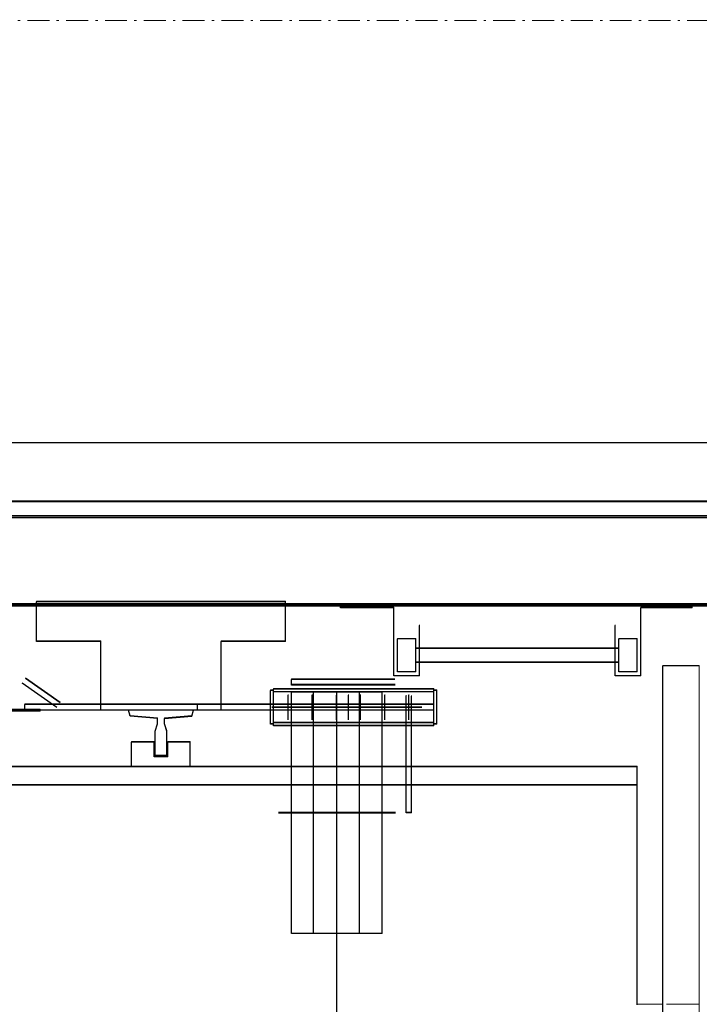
# Model space of a CAD drawing. Header units: millimetres. Extents: x -8642 to 28269, y -6609 to 3701.
# Tile 164 of 256: x 3801 to 3893, y -4798 to -4664. Entities that reach past the tile are written whole.
import ezdxf

# ---------------------------------------------------------------- set-up
doc = ezdxf.new("R2010")
doc.units = ezdxf.units.MM
doc.header["$LTSCALE"] = 1000
doc.header["$MEASUREMENT"] = 0
for name, pattern in [('rzut 1 pietra$0$ArchiTECH.PC 5. Line Type', [0.0053, 0.003, -0.001, 0.0003, -0.001]), ('rzut 1 pietra$0$ArchiTECH.PC Solid Line Type', [0]), ('SUFIT_1 PIETRO$0$ArchiTECH.PC Solid Line Type', [0])]:
    doc.linetypes.add(name, pattern=pattern)
doc.layers.add('IS_ARCH', color=254, linetype='Continuous', lineweight=18)
doc.layers.add('SUFIT_1 PIETRO$0$INWENTARYZACJA', color=254, linetype='Continuous')

msp = doc.modelspace()

# ---------------------------------------------------------------- linework, layer by layer
at = {"layer": 'IS_ARCH', "linetype": 'rzut 1 pietra$0$ArchiTECH.PC 5. Line Type'}
msp.add_line((2842.26, -4663.53), (8377.9, -4664.09), dxfattribs=at)
at = {"layer": 'IS_ARCH', "linetype": 'rzut 1 pietra$0$ArchiTECH.PC Solid Line Type'}
for p, q in [((3927.3, -4721.21), (3731.12, -4721.21)), ((3701.3, -4729.21), (3919.3, -4729.21)), ((3917.3, -4731.21), (3703.3, -4731.21)), ((3917.31, -4731.44), (3703.43, -4731.44)), ((3715.3, -4743.21), (3905.3, -4743.21)), ((3905.3, -4743.21), (3715.3, -4743.21)), ((3905.3, -4743.21), (3715.3, -4743.21)), ((3905.3, -4743.21), (3715.3, -4743.21)), ((3715.43, -4743.44), (3905.31, -4743.44)), ((3802.8, -4748.29), (3802.8, -4742.89)), ((3836.8, -4742.89), (3802.8, -4742.89)), ((3802.8, -4748.29), (3802.8, -4742.89)), ((3836.8, -4742.89), (3802.8, -4742.89)), ((3836.8, -4742.89), (3802.8, -4742.89)), ((3802.8, -4748.29), (3802.8, -4742.89)), ((3836.8, -4748.29), (3836.8, -4742.89)), ((3836.8, -4748.29), (3836.8, -4742.89)), ((3836.8, -4748.29), (3836.8, -4742.89)), ((3844.3, -4743.71), (3844.3, -4743.21)), ((3844.3, -4743.71), (3844.3, -4743.21)), ((3844.3, -4743.71), (3844.3, -4743.21)), ((3851.6, -4743.71), (3844.3, -4743.71)), ((3851.6, -4743.71), (3844.3, -4743.71)), ((3851.6, -4743.71), (3844.3, -4743.71)), ((3851.6, -4753.01), (3851.6, -4743.71)), ((3851.6, -4753.01), (3851.6, -4743.71)), ((3851.6, -4753.01), (3851.6, -4743.71)), ((3892.3, -4743.71), (3885.3, -4743.71)), ((3885.3, -4753.01), (3885.3, -4743.71)), ((3892.3, -4743.71), (3885.3, -4743.71)), ((3885.3, -4753.01), (3885.3, -4743.71)), ((3885.3, -4753.01), (3885.3, -4743.71)), ((3892.3, -4743.71), (3885.3, -4743.71)), ((3892.3, -4743.71), (3892.3, -4743.21)), ((3892.3, -4743.71), (3892.3, -4743.21)), ((3892.3, -4743.71), (3892.3, -4743.21)), ((3855.1, -4753.01), (3855.1, -4746.11)), ((3855.1, -4753.01), (3855.1, -4746.11)), ((3855.1, -4753.01), (3855.1, -4746.11)), ((3881.8, -4753.01), (3881.8, -4746.11)), ((3881.8, -4753.01), (3881.8, -4746.11)), ((3881.8, -4753.01), (3881.8, -4746.11)), ((3854.6, -4747.96), (3852.1, -4747.96)), ((3852.1, -4752.46), (3852.1, -4747.96)), ((3854.6, -4747.96), (3852.1, -4747.96)), ((3852.1, -4752.46), (3852.1, -4747.96)), ((3852.1, -4752.46), (3852.1, -4747.96)), ((3854.6, -4747.96), (3852.1, -4747.96)), ((3854.6, -4752.46), (3854.6, -4747.96)), ((3854.6, -4752.46), (3854.6, -4747.96)), ((3854.6, -4752.46), (3854.6, -4747.96)), ((3884.8, -4747.96), (3882.3, -4747.96)), ((3882.3, -4752.46), (3882.3, -4747.96)), ((3884.8, -4747.96), (3882.3, -4747.96)), ((3882.3, -4752.46), (3882.3, -4747.96)), ((3882.3, -4752.46), (3882.3, -4747.96)), ((3884.8, -4747.96), (3882.3, -4747.96)), ((3884.8, -4752.46), (3884.8, -4747.96)), ((3884.8, -4752.46), (3884.8, -4747.96)), ((3884.8, -4752.46), (3884.8, -4747.96)), ((3811.6, -4748.29), (3802.8, -4748.29)), ((3811.6, -4748.29), (3802.8, -4748.29)), ((3811.6, -4748.29), (3802.8, -4748.29)), ((3811.6, -4757.69), (3811.6, -4748.29)), ((3811.6, -4757.69), (3811.6, -4748.29)), ((3811.6, -4757.69), (3811.6, -4748.29)), ((3828, -4757.69), (3828, -4748.29)), ((3836.8, -4748.29), (3828, -4748.29)), ((3828, -4757.69), (3828, -4748.29)), ((3836.8, -4748.29), (3828, -4748.29)), ((3836.8, -4748.29), (3828, -4748.29)), ((3828, -4757.69), (3828, -4748.29)), ((3882.3, -4749.26), (3854.6, -4749.26)), ((3882.3, -4749.26), (3854.6, -4749.26)), ((3882.3, -4749.26), (3854.6, -4749.26)), ((3882.3, -4751.16), (3854.6, -4751.16)), ((3882.3, -4751.16), (3854.6, -4751.16)), ((3882.3, -4751.16), (3854.6, -4751.16)), ((3888.3, -4934.14), (3888.3, -4751.64)), ((3893.3, -4751.64), (3888.3, -4751.64)), ((3888.3, -4934.14), (3888.3, -4751.64)), ((3893.3, -4751.64), (3888.3, -4751.64)), ((3893.3, -4751.64), (3888.3, -4751.64)), ((3888.3, -4934.14), (3888.3, -4751.64)), ((3893.3, -4934.14), (3893.3, -4751.64)), ((3893.3, -4934.14), (3893.3, -4751.64)), ((3893.3, -4934.14), (3893.3, -4751.64)), ((3806.06, -4756.67), (3801.31, -4753.35)), ((3806.06, -4756.67), (3801.31, -4753.35)), ((3806.06, -4756.67), (3801.31, -4753.35)), ((3837.62, -4754.24), (3837.62, -4753.46)), ((3851.72, -4753.46), (3837.62, -4753.46)), ((3837.62, -4754.24), (3837.62, -4753.46)), ((3851.72, -4753.46), (3837.62, -4753.46)), ((3851.72, -4753.46), (3837.62, -4753.46)), ((3837.62, -4754.24), (3837.62, -4753.46)), ((3855.1, -4753.01), (3851.6, -4753.01)), ((3855.1, -4753.01), (3851.6, -4753.01)), ((3855.1, -4753.01), (3851.6, -4753.01)), ((3854.6, -4752.46), (3852.1, -4752.46)), ((3854.6, -4752.46), (3852.1, -4752.46)), ((3854.6, -4752.46), (3852.1, -4752.46)), ((3885.3, -4753.01), (3881.8, -4753.01)), ((3885.3, -4753.01), (3881.8, -4753.01)), ((3885.3, -4753.01), (3881.8, -4753.01)), ((3884.8, -4752.46), (3882.3, -4752.46)), ((3884.8, -4752.46), (3882.3, -4752.46)), ((3884.8, -4752.46), (3882.3, -4752.46)), ((3805.6, -4757.33), (3800.86, -4754.01)), ((3805.6, -4757.33), (3800.86, -4754.01)), ((3805.6, -4757.33), (3800.86, -4754.01)), ((3835.15, -4759.79), (3835.15, -4754.79)), ((3857.05, -4754.79), (3835.15, -4754.79)), ((3835.15, -4759.79), (3835.15, -4754.79)), ((3857.05, -4754.79), (3835.15, -4754.79)), ((3857.05, -4754.79), (3835.15, -4754.79)), ((3835.15, -4759.79), (3835.15, -4754.79)), ((3837.62, -4754.22), (3851.76, -4754.22)), ((3837.62, -4754.22), (3851.76, -4754.22)), ((3837.62, -4754.22), (3851.76, -4754.22)), ((3857.05, -4759.79), (3857.05, -4754.79)), ((3857.05, -4759.79), (3857.05, -4754.79)), ((3857.05, -4759.79), (3857.05, -4754.79)), ((3834.75, -4759.59), (3834.75, -4754.99)), ((3835.15, -4754.99), (3834.75, -4754.99)), ((3834.75, -4759.59), (3834.75, -4754.99)), ((3835.15, -4754.99), (3834.75, -4754.99)), ((3835.15, -4754.99), (3834.75, -4754.99)), ((3834.75, -4759.59), (3834.75, -4754.99)), ((3857.05, -4755.19), (3835.15, -4755.19)), ((3857.05, -4755.19), (3835.15, -4755.19)), ((3857.05, -4755.19), (3835.15, -4755.19)), ((3837.15, -4759), (3837.15, -4755.61)), ((3837.15, -4759), (3837.15, -4755.61)), ((3837.15, -4759), (3837.15, -4755.61)), ((3837.62, -4788.16), (3837.62, -4755.22)), ((3850, -4755.22), (3837.62, -4755.22)), ((3850, -4755.22), (3837.62, -4755.22)), ((3837.62, -4788.16), (3837.62, -4755.22)), ((3850, -4755.22), (3837.62, -4755.22)), ((3850, -4755.22), (3837.62, -4755.22)), ((3850, -4755.22), (3837.62, -4755.22)), ((3850, -4755.22), (3837.62, -4755.22)), ((3837.62, -4788.16), (3837.62, -4755.22)), ((3840.45, -4759), (3840.45, -4755.61)), ((3840.45, -4759), (3840.45, -4755.61)), ((3840.45, -4759), (3840.45, -4755.61)), ((3840.62, -4788.16), (3840.62, -4755.22)), ((3840.62, -4788.16), (3840.62, -4755.22)), ((3840.62, -4788.16), (3840.62, -4755.22)), ((3843.75, -4759), (3843.75, -4755.61)), ((3843.75, -4759), (3843.75, -4755.61)), ((3843.75, -4759), (3843.75, -4755.61)), ((3843.8, -4920.59), (3843.8, -4755.19)), ((3843.8, -4920.59), (3843.8, -4755.19)), ((3843.8, -4920.59), (3843.8, -4755.19)), ((3845.4, -4759), (3845.4, -4755.61)), ((3845.4, -4759), (3845.4, -4755.61)), ((3845.4, -4759), (3845.4, -4755.61)), ((3846.9, -4788.16), (3846.9, -4755.22)), ((3846.9, -4788.16), (3846.9, -4755.22)), ((3846.9, -4788.16), (3846.9, -4755.22)), ((3847.05, -4759), (3847.05, -4755.61)), ((3847.05, -4759), (3847.05, -4755.61)), ((3847.05, -4759), (3847.05, -4755.61)), ((3850, -4788.16), (3850, -4755.22)), ((3850, -4788.16), (3850, -4755.22)), ((3850, -4788.16), (3850, -4755.22)), ((3850.35, -4759), (3850.35, -4755.61)), ((3850.35, -4759), (3850.35, -4755.61)), ((3850.35, -4759), (3850.35, -4755.61)), ((3853.26, -4771.69), (3853.26, -4755.72)), ((3853.26, -4771.69), (3853.26, -4755.72)), ((3853.26, -4771.69), (3853.26, -4755.72)), ((3853.65, -4759), (3853.65, -4755.61)), ((3853.65, -4759), (3853.65, -4755.61)), ((3853.65, -4759), (3853.65, -4755.61)), ((3854.02, -4771.69), (3854.02, -4755.76)), ((3854.02, -4771.69), (3854.02, -4755.76)), ((3854.02, -4771.69), (3854.02, -4755.76)), ((3857.45, -4754.99), (3857.05, -4754.99)), ((3857.45, -4754.99), (3857.05, -4754.99)), ((3857.45, -4754.99), (3857.05, -4754.99)), ((3857.45, -4759.59), (3857.45, -4754.99)), ((3857.45, -4759.59), (3857.45, -4754.99)), ((3857.45, -4759.59), (3857.45, -4754.99)), ((3801.2, -4757.69), (3801.2, -4756.89)), ((3857.05, -4756.89), (3801.2, -4756.89)), ((3801.2, -4757.69), (3801.2, -4756.89)), ((3857.05, -4756.89), (3801.2, -4756.89)), ((3857.05, -4756.89), (3801.2, -4756.89)), ((3801.2, -4757.69), (3801.2, -4756.89)), ((3824.8, -4757.69), (3824.8, -4756.89)), ((3824.8, -4757.69), (3824.8, -4756.89)), ((3824.8, -4757.69), (3824.8, -4756.89)), ((3855.4, -4757.29), (3834.94, -4757.29)), ((3855.4, -4757.29), (3834.94, -4757.29)), ((3855.4, -4757.29), (3834.94, -4757.29)), ((3803.3, -4757.6), (3797.8, -4757.6)), ((3803.3, -4757.6), (3797.8, -4757.6)), ((3803.3, -4757.6), (3797.8, -4757.6)), ((3803.3, -4757.8), (3797.8, -4757.8)), ((3803.3, -4757.8), (3797.8, -4757.8)), ((3803.3, -4757.8), (3797.8, -4757.8)), ((3857.05, -4757.69), (3801.2, -4757.69)), ((3857.05, -4757.69), (3801.2, -4757.69)), ((3857.05, -4757.69), (3801.2, -4757.69)), ((3803.3, -4757.8), (3803.3, -4757.6)), ((3803.3, -4757.8), (3803.3, -4757.6)), ((3803.3, -4757.8), (3803.3, -4757.6)), ((3828, -4757.69), (3806.75, -4757.69)), ((3828, -4757.69), (3806.75, -4757.69)), ((3828, -4757.69), (3806.75, -4757.69)), ((3815.6, -4758.48), (3815.35, -4757.69)), ((3815.6, -4758.48), (3815.35, -4757.69)), ((3815.6, -4758.48), (3815.35, -4757.69)), ((3819.32, -4758.8), (3815.6, -4758.48)), ((3819.32, -4758.8), (3815.6, -4758.48)), ((3819.32, -4758.8), (3815.6, -4758.48)), ((3819.32, -4759.55), (3819.32, -4758.8)), ((3819.32, -4759.55), (3819.32, -4758.8)), ((3819.32, -4759.55), (3819.32, -4758.8)), ((3820.27, -4758.8), (3824, -4758.48)), ((3820.27, -4758.8), (3824, -4758.48)), ((3820.27, -4758.8), (3824, -4758.48)), ((3820.27, -4759.55), (3820.27, -4758.8)), ((3820.27, -4759.55), (3820.27, -4758.8)), ((3820.27, -4759.55), (3820.27, -4758.8)), ((3824, -4758.48), (3824.25, -4757.69)), ((3824, -4758.48), (3824.25, -4757.69)), ((3824, -4758.48), (3824.25, -4757.69)), ((3819, -4760.55), (3819.32, -4759.55)), ((3819, -4760.55), (3819.32, -4759.55)), ((3819, -4760.55), (3819.32, -4759.55)), ((3820.59, -4760.55), (3820.27, -4759.55)), ((3820.59, -4760.55), (3820.27, -4759.55)), ((3820.59, -4760.55), (3820.27, -4759.55)), ((3835.15, -4759.59), (3834.75, -4759.59)), ((3835.15, -4759.59), (3834.75, -4759.59)), ((3835.15, -4759.59), (3834.75, -4759.59)), ((3857.05, -4759.39), (3835.15, -4759.39)), ((3857.05, -4759.39), (3835.15, -4759.39)), ((3857.05, -4759.39), (3835.15, -4759.39)), ((3857.05, -4759.79), (3835.15, -4759.79)), ((3857.05, -4759.79), (3835.15, -4759.79)), ((3857.05, -4759.79), (3835.15, -4759.79)), ((3857.45, -4759.59), (3857.05, -4759.59)), ((3857.45, -4759.59), (3857.05, -4759.59)), ((3857.45, -4759.59), (3857.05, -4759.59)), ((3819, -4763.89), (3819, -4760.55)), ((3819, -4763.89), (3819, -4760.55)), ((3819, -4763.89), (3819, -4760.55)), ((3820.59, -4763.89), (3820.59, -4760.55)), ((3820.59, -4763.89), (3820.59, -4760.55)), ((3820.59, -4763.89), (3820.59, -4760.55)), ((3815.8, -4765.39), (3815.8, -4762.04)), ((3818.85, -4762.04), (3815.8, -4762.04)), ((3815.8, -4765.39), (3815.8, -4762.04)), ((3818.85, -4762.04), (3815.8, -4762.04)), ((3818.85, -4762.04), (3815.8, -4762.04)), ((3815.8, -4765.39), (3815.8, -4762.04)), ((3818.85, -4764.04), (3818.85, -4762.04)), ((3818.85, -4764.04), (3818.85, -4762.04)), ((3818.85, -4764.04), (3818.85, -4762.04)), ((3823.8, -4762.04), (3820.74, -4762.04)), ((3820.74, -4764.04), (3820.74, -4762.04)), ((3823.8, -4762.04), (3820.74, -4762.04)), ((3820.74, -4764.04), (3820.74, -4762.04)), ((3820.74, -4764.04), (3820.74, -4762.04)), ((3823.8, -4762.04), (3820.74, -4762.04)), ((3823.8, -4765.39), (3823.8, -4762.04)), ((3823.8, -4765.39), (3823.8, -4762.04)), ((3823.8, -4765.39), (3823.8, -4762.04)), ((3820.74, -4764.04), (3818.85, -4764.04)), ((3820.74, -4764.04), (3818.85, -4764.04)), ((3820.74, -4764.04), (3818.85, -4764.04)), ((3820.59, -4763.89), (3819, -4763.89)), ((3820.59, -4763.89), (3819, -4763.89)), ((3820.59, -4763.89), (3819, -4763.89)), ((3884.8, -4765.39), (3732.3, -4765.39)), ((3884.8, -4765.39), (3732.3, -4765.39)), ((3884.8, -4765.39), (3732.3, -4765.39)), ((3884.8, -4797.89), (3884.8, -4765.39)), ((3884.8, -4797.89), (3884.8, -4765.39)), ((3884.8, -4797.89), (3884.8, -4765.39)), ((3884.8, -4767.89), (3734.8, -4767.89)), ((3884.8, -4767.89), (3734.8, -4767.89)), ((3884.8, -4767.89), (3734.8, -4767.89)), ((3835.86, -4771.69), (3851.84, -4771.69)), ((3835.86, -4771.69), (3851.84, -4771.69)), ((3835.86, -4771.69), (3851.84, -4771.69)), ((3854.02, -4771.69), (3853.26, -4771.69)), ((3854.02, -4771.69), (3853.26, -4771.69)), ((3854.02, -4771.69), (3853.26, -4771.69)), ((3850, -4788.16), (3837.62, -4788.16)), ((3850, -4788.16), (3837.62, -4788.16)), ((3850, -4788.16), (3837.62, -4788.16)), ((3888.3, -4797.89), (3884.8, -4797.89)), ((3888.3, -4797.89), (3884.8, -4797.89)), ((3888.3, -4797.89), (3884.8, -4797.89)), ((3893.3, -4797.89), (3888.8, -4797.89)), ((3893.3, -4797.89), (3888.8, -4797.89)), ((3893.3, -4797.89), (3888.8, -4797.89))]:
    msp.add_line(p, q, dxfattribs=at)
at = {"layer": 'SUFIT_1 PIETRO$0$INWENTARYZACJA', "linetype": 'SUFIT_1 PIETRO$0$ArchiTECH.PC Solid Line Type'}
for p, q in [((3927.3, -4721.29), (3731.12, -4721.29)), ((3701.3, -4729.29), (3919.3, -4729.29)), ((3917.3, -4731.29), (3703.3, -4731.29)), ((3917.31, -4731.52), (3703.43, -4731.52)), ((3715.3, -4743.29), (3905.3, -4743.29)), ((3905.3, -4743.29), (3715.3, -4743.29)), ((3905.3, -4743.29), (3715.3, -4743.29)), ((3905.3, -4743.29), (3715.3, -4743.29)), ((3715.43, -4743.52), (3905.31, -4743.52)), ((3802.8, -4748.37), (3802.8, -4742.97)), ((3836.8, -4742.97), (3802.8, -4742.97)), ((3836.8, -4742.97), (3802.8, -4742.97)), ((3802.8, -4748.37), (3802.8, -4742.97)), ((3836.8, -4742.97), (3802.8, -4742.97)), ((3802.8, -4748.37), (3802.8, -4742.97)), ((3836.8, -4748.37), (3836.8, -4742.97)), ((3836.8, -4748.37), (3836.8, -4742.97)), ((3836.8, -4748.37), (3836.8, -4742.97)), ((3844.3, -4743.79), (3844.3, -4743.29)), ((3844.3, -4743.79), (3844.3, -4743.29)), ((3844.3, -4743.79), (3844.3, -4743.29)), ((3851.6, -4743.79), (3844.3, -4743.79)), ((3851.6, -4743.79), (3844.3, -4743.79)), ((3851.6, -4743.79), (3844.3, -4743.79)), ((3851.6, -4753.09), (3851.6, -4743.79)), ((3851.6, -4753.09), (3851.6, -4743.79)), ((3851.6, -4753.09), (3851.6, -4743.79)), ((3892.3, -4743.79), (3885.3, -4743.79)), ((3885.3, -4753.09), (3885.3, -4743.79)), ((3885.3, -4753.09), (3885.3, -4743.79)), ((3892.3, -4743.79), (3885.3, -4743.79)), ((3885.3, -4753.09), (3885.3, -4743.79)), ((3892.3, -4743.79), (3885.3, -4743.79)), ((3892.3, -4743.79), (3892.3, -4743.29)), ((3892.3, -4743.79), (3892.3, -4743.29)), ((3892.3, -4743.79), (3892.3, -4743.29)), ((3855.1, -4753.09), (3855.1, -4746.19)), ((3855.1, -4753.09), (3855.1, -4746.19)), ((3855.1, -4753.09), (3855.1, -4746.19)), ((3881.8, -4753.09), (3881.8, -4746.19)), ((3881.8, -4753.09), (3881.8, -4746.19)), ((3881.8, -4753.09), (3881.8, -4746.19)), ((3854.6, -4748.04), (3852.1, -4748.04)), ((3852.1, -4752.54), (3852.1, -4748.04)), ((3852.1, -4752.54), (3852.1, -4748.04)), ((3854.6, -4748.04), (3852.1, -4748.04)), ((3852.1, -4752.54), (3852.1, -4748.04)), ((3854.6, -4748.04), (3852.1, -4748.04)), ((3854.6, -4752.54), (3854.6, -4748.04)), ((3854.6, -4752.54), (3854.6, -4748.04)), ((3854.6, -4752.54), (3854.6, -4748.04)), ((3884.8, -4748.04), (3882.3, -4748.04)), ((3882.3, -4752.54), (3882.3, -4748.04)), ((3882.3, -4752.54), (3882.3, -4748.04)), ((3884.8, -4748.04), (3882.3, -4748.04)), ((3882.3, -4752.54), (3882.3, -4748.04)), ((3884.8, -4748.04), (3882.3, -4748.04)), ((3884.8, -4752.54), (3884.8, -4748.04)), ((3884.8, -4752.54), (3884.8, -4748.04)), ((3884.8, -4752.54), (3884.8, -4748.04)), ((3811.6, -4748.37), (3802.8, -4748.37)), ((3811.6, -4748.37), (3802.8, -4748.37)), ((3811.6, -4748.37), (3802.8, -4748.37)), ((3811.6, -4757.77), (3811.6, -4748.37)), ((3811.6, -4757.77), (3811.6, -4748.37)), ((3811.6, -4757.77), (3811.6, -4748.37)), ((3828, -4757.77), (3828, -4748.37)), ((3836.8, -4748.37), (3828, -4748.37)), ((3836.8, -4748.37), (3828, -4748.37)), ((3828, -4757.77), (3828, -4748.37)), ((3836.8, -4748.37), (3828, -4748.37)), ((3828, -4757.77), (3828, -4748.37)), ((3882.3, -4749.34), (3854.6, -4749.34)), ((3882.3, -4749.34), (3854.6, -4749.34)), ((3882.3, -4749.34), (3854.6, -4749.34)), ((3882.3, -4751.24), (3854.6, -4751.24)), ((3882.3, -4751.24), (3854.6, -4751.24)), ((3882.3, -4751.24), (3854.6, -4751.24)), ((3888.3, -4934.22), (3888.3, -4751.72)), ((3893.3, -4751.72), (3888.3, -4751.72)), ((3893.3, -4751.72), (3888.3, -4751.72)), ((3888.3, -4934.22), (3888.3, -4751.72)), ((3893.3, -4751.72), (3888.3, -4751.72)), ((3888.3, -4934.22), (3888.3, -4751.72)), ((3806.06, -4756.76), (3801.31, -4753.44)), ((3806.06, -4756.76), (3801.31, -4753.44)), ((3806.06, -4756.76), (3801.31, -4753.44)), ((3855.1, -4753.09), (3851.6, -4753.09)), ((3855.1, -4753.09), (3851.6, -4753.09)), ((3855.1, -4753.09), (3851.6, -4753.09)), ((3854.6, -4752.54), (3852.1, -4752.54)), ((3854.6, -4752.54), (3852.1, -4752.54)), ((3854.6, -4752.54), (3852.1, -4752.54)), ((3885.3, -4753.09), (3881.8, -4753.09)), ((3885.3, -4753.09), (3881.8, -4753.09)), ((3885.3, -4753.09), (3881.8, -4753.09)), ((3884.8, -4752.54), (3882.3, -4752.54)), ((3884.8, -4752.54), (3882.3, -4752.54)), ((3884.8, -4752.54), (3882.3, -4752.54)), ((3805.6, -4757.41), (3800.86, -4754.09)), ((3805.6, -4757.41), (3800.86, -4754.09)), ((3805.6, -4757.41), (3800.86, -4754.09)), ((3837.62, -4754.32), (3837.62, -4753.55)), ((3851.72, -4753.55), (3837.62, -4753.55)), ((3851.72, -4753.55), (3837.62, -4753.55)), ((3837.62, -4754.32), (3837.62, -4753.55)), ((3851.72, -4753.55), (3837.62, -4753.55)), ((3837.62, -4754.32), (3837.62, -4753.55)), ((3837.62, -4754.31), (3851.76, -4754.31)), ((3837.62, -4754.31), (3851.76, -4754.31)), ((3837.62, -4754.31), (3851.76, -4754.31)), ((3834.75, -4759.67), (3834.75, -4755.07)), ((3835.15, -4755.07), (3834.75, -4755.07)), ((3835.15, -4755.07), (3834.75, -4755.07)), ((3834.75, -4759.67), (3834.75, -4755.07)), ((3835.15, -4755.07), (3834.75, -4755.07)), ((3834.75, -4759.67), (3834.75, -4755.07)), ((3835.15, -4759.87), (3835.15, -4754.87)), ((3857.05, -4754.87), (3835.15, -4754.87)), ((3857.05, -4754.87), (3835.15, -4754.87)), ((3835.15, -4759.87), (3835.15, -4754.87)), ((3857.05, -4754.87), (3835.15, -4754.87)), ((3835.15, -4759.87), (3835.15, -4754.87)), ((3857.05, -4755.27), (3835.15, -4755.27)), ((3857.05, -4755.27), (3835.15, -4755.27)), ((3857.05, -4755.27), (3835.15, -4755.27)), ((3837.15, -4759.09), (3837.15, -4755.7)), ((3837.15, -4759.09), (3837.15, -4755.7)), ((3837.15, -4759.09), (3837.15, -4755.7)), ((3850, -4755.31), (3837.62, -4755.3)), ((3850, -4755.31), (3837.62, -4755.3)), ((3850, -4755.31), (3837.62, -4755.3)), ((3837.62, -4788.24), (3837.62, -4755.31)), ((3850, -4755.31), (3837.62, -4755.31)), ((3850, -4755.31), (3837.62, -4755.31)), ((3837.62, -4788.24), (3837.62, -4755.31)), ((3850, -4755.31), (3837.62, -4755.31)), ((3837.62, -4788.24), (3837.62, -4755.31)), ((3840.45, -4759.09), (3840.45, -4755.7)), ((3840.45, -4759.09), (3840.45, -4755.7)), ((3840.45, -4759.09), (3840.45, -4755.7)), ((3840.62, -4788.24), (3840.62, -4755.3)), ((3840.62, -4788.24), (3840.62, -4755.3)), ((3840.62, -4788.24), (3840.62, -4755.3)), ((3843.75, -4759.09), (3843.75, -4755.7)), ((3843.75, -4759.09), (3843.75, -4755.7)), ((3843.75, -4759.09), (3843.75, -4755.7)), ((3843.8, -4920.67), (3843.8, -4755.27)), ((3843.8, -4920.67), (3843.8, -4755.27)), ((3843.8, -4920.67), (3843.8, -4755.27)), ((3845.4, -4759.09), (3845.4, -4755.7)), ((3845.4, -4759.09), (3845.4, -4755.7)), ((3845.4, -4759.09), (3845.4, -4755.7)), ((3846.9, -4788.24), (3846.9, -4755.31)), ((3846.9, -4788.24), (3846.9, -4755.31)), ((3846.9, -4788.24), (3846.9, -4755.31)), ((3847.05, -4759.09), (3847.05, -4755.7)), ((3847.05, -4759.09), (3847.05, -4755.7)), ((3847.05, -4759.09), (3847.05, -4755.7)), ((3850, -4788.24), (3850, -4755.31)), ((3850, -4788.24), (3850, -4755.31)), ((3850, -4788.24), (3850, -4755.31)), ((3850.35, -4759.09), (3850.35, -4755.7)), ((3850.35, -4759.09), (3850.35, -4755.7)), ((3850.35, -4759.09), (3850.35, -4755.7)), ((3853.26, -4771.77), (3853.26, -4755.81)), ((3853.26, -4771.77), (3853.26, -4755.81)), ((3853.26, -4771.77), (3853.26, -4755.81)), ((3853.65, -4759.09), (3853.65, -4755.7)), ((3853.65, -4759.09), (3853.65, -4755.7)), ((3853.65, -4759.09), (3853.65, -4755.7)), ((3854.02, -4771.77), (3854.02, -4755.85)), ((3854.02, -4771.77), (3854.02, -4755.85)), ((3854.02, -4771.77), (3854.02, -4755.85)), ((3857.05, -4759.87), (3857.05, -4754.87)), ((3857.05, -4759.87), (3857.05, -4754.87)), ((3857.05, -4759.87), (3857.05, -4754.87)), ((3857.45, -4755.07), (3857.05, -4755.07)), ((3857.45, -4755.07), (3857.05, -4755.07)), ((3857.45, -4755.07), (3857.05, -4755.07)), ((3857.45, -4759.67), (3857.45, -4755.07)), ((3857.45, -4759.67), (3857.45, -4755.07)), ((3857.45, -4759.67), (3857.45, -4755.07)), ((3801.2, -4757.77), (3801.2, -4756.97)), ((3857.05, -4756.97), (3801.2, -4756.97)), ((3857.05, -4756.97), (3801.2, -4756.97)), ((3801.2, -4757.77), (3801.2, -4756.97)), ((3857.05, -4756.97), (3801.2, -4756.97)), ((3801.2, -4757.77), (3801.2, -4756.97)), ((3824.8, -4757.77), (3824.8, -4756.97)), ((3824.8, -4757.77), (3824.8, -4756.97)), ((3824.8, -4757.77), (3824.8, -4756.97)), ((3855.4, -4757.37), (3834.94, -4757.37)), ((3855.4, -4757.37), (3834.94, -4757.37)), ((3855.4, -4757.37), (3834.94, -4757.37)), ((3803.3, -4757.68), (3797.8, -4757.68)), ((3803.3, -4757.68), (3797.8, -4757.68)), ((3803.3, -4757.68), (3797.8, -4757.68)), ((3803.3, -4757.88), (3797.8, -4757.88)), ((3803.3, -4757.88), (3797.8, -4757.88)), ((3803.3, -4757.88), (3797.8, -4757.88)), ((3857.05, -4757.77), (3801.2, -4757.77)), ((3857.05, -4757.77), (3801.2, -4757.77)), ((3857.05, -4757.77), (3801.2, -4757.77)), ((3803.3, -4757.88), (3803.3, -4757.68)), ((3803.3, -4757.88), (3803.3, -4757.68)), ((3803.3, -4757.88), (3803.3, -4757.68)), ((3828, -4757.77), (3806.75, -4757.77)), ((3828, -4757.77), (3806.75, -4757.77)), ((3828, -4757.77), (3806.75, -4757.77)), ((3815.6, -4758.56), (3815.35, -4757.77)), ((3815.6, -4758.56), (3815.35, -4757.77)), ((3815.6, -4758.56), (3815.35, -4757.77)), ((3819.32, -4758.88), (3815.6, -4758.56)), ((3819.32, -4758.88), (3815.6, -4758.56)), ((3819.32, -4758.88), (3815.6, -4758.56)), ((3820.27, -4758.88), (3824, -4758.56)), ((3820.27, -4758.88), (3824, -4758.56)), ((3820.27, -4758.88), (3824, -4758.56)), ((3824, -4758.56), (3824.25, -4757.77)), ((3824, -4758.56), (3824.25, -4757.77)), ((3824, -4758.56), (3824.25, -4757.77)), ((3819, -4760.63), (3819.32, -4759.63)), ((3819, -4760.63), (3819.32, -4759.63)), ((3819, -4760.63), (3819.32, -4759.63)), ((3819.32, -4759.63), (3819.32, -4758.88)), ((3819.32, -4759.63), (3819.32, -4758.88)), ((3819.32, -4759.63), (3819.32, -4758.88)), ((3820.27, -4759.63), (3820.27, -4758.88)), ((3820.27, -4759.63), (3820.27, -4758.88)), ((3820.27, -4759.63), (3820.27, -4758.88)), ((3820.59, -4760.63), (3820.27, -4759.63)), ((3820.59, -4760.63), (3820.27, -4759.63)), ((3820.59, -4760.63), (3820.27, -4759.63)), ((3835.15, -4759.67), (3834.75, -4759.67)), ((3835.15, -4759.67), (3834.75, -4759.67)), ((3835.15, -4759.67), (3834.75, -4759.67)), ((3857.05, -4759.47), (3835.15, -4759.47)), ((3857.05, -4759.47), (3835.15, -4759.47)), ((3857.05, -4759.47), (3835.15, -4759.47)), ((3857.05, -4759.87), (3835.15, -4759.87)), ((3857.05, -4759.87), (3835.15, -4759.87)), ((3857.05, -4759.87), (3835.15, -4759.87)), ((3857.45, -4759.67), (3857.05, -4759.67)), ((3857.45, -4759.67), (3857.05, -4759.67)), ((3857.45, -4759.67), (3857.05, -4759.67)), ((3819, -4763.97), (3819, -4760.63)), ((3819, -4763.97), (3819, -4760.63)), ((3819, -4763.97), (3819, -4760.63)), ((3820.59, -4763.97), (3820.59, -4760.63)), ((3820.59, -4763.97), (3820.59, -4760.63)), ((3820.59, -4763.97), (3820.59, -4760.63)), ((3815.8, -4765.47), (3815.8, -4762.12)), ((3818.85, -4762.12), (3815.8, -4762.12)), ((3818.85, -4762.12), (3815.8, -4762.12)), ((3815.8, -4765.47), (3815.8, -4762.12)), ((3818.85, -4762.12), (3815.8, -4762.12)), ((3815.8, -4765.47), (3815.8, -4762.12)), ((3818.85, -4764.12), (3818.85, -4762.12)), ((3818.85, -4764.12), (3818.85, -4762.12)), ((3818.85, -4764.12), (3818.85, -4762.12)), ((3823.8, -4762.12), (3820.74, -4762.12)), ((3820.74, -4764.12), (3820.74, -4762.12)), ((3820.74, -4764.12), (3820.74, -4762.12)), ((3823.8, -4762.12), (3820.74, -4762.12)), ((3820.74, -4764.12), (3820.74, -4762.12)), ((3823.8, -4762.12), (3820.74, -4762.12)), ((3823.8, -4765.47), (3823.8, -4762.12)), ((3823.8, -4765.47), (3823.8, -4762.12)), ((3823.8, -4765.47), (3823.8, -4762.12)), ((3820.74, -4764.12), (3818.85, -4764.12)), ((3820.74, -4764.12), (3818.85, -4764.12)), ((3820.74, -4764.12), (3818.85, -4764.12)), ((3820.59, -4763.97), (3819, -4763.97)), ((3820.59, -4763.97), (3819, -4763.97)), ((3820.59, -4763.97), (3819, -4763.97)), ((3884.8, -4765.47), (3732.3, -4765.47)), ((3884.8, -4765.47), (3732.3, -4765.47)), ((3884.8, -4765.47), (3732.3, -4765.47)), ((3884.8, -4797.97), (3884.8, -4765.47)), ((3884.8, -4797.97), (3884.8, -4765.47)), ((3884.8, -4797.97), (3884.8, -4765.47)), ((3884.8, -4767.97), (3734.8, -4767.97)), ((3884.8, -4767.97), (3734.8, -4767.97)), ((3884.8, -4767.97), (3734.8, -4767.97)), ((3835.86, -4771.77), (3851.84, -4771.77)), ((3835.86, -4771.77), (3851.84, -4771.77)), ((3835.86, -4771.77), (3851.84, -4771.77)), ((3854.02, -4771.77), (3853.26, -4771.77)), ((3854.02, -4771.77), (3853.26, -4771.77)), ((3854.02, -4771.77), (3853.26, -4771.77)), ((3850, -4788.24), (3837.62, -4788.24)), ((3850, -4788.24), (3837.62, -4788.24)), ((3850, -4788.24), (3837.62, -4788.24))]:
    msp.add_line(p, q, dxfattribs=at)

doc.saveas('drawing.dxf')
